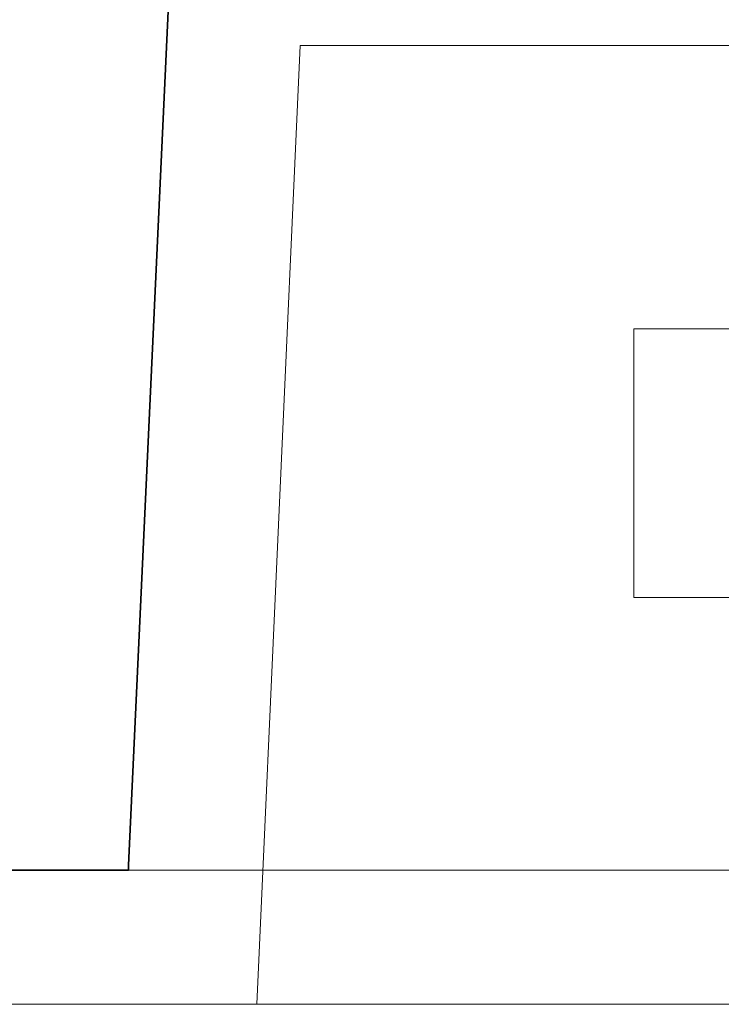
# Model space of a CAD drawing. Extents: x -297 to 573, y -46 to 548.
# Tile 112 of 256: x -21.54 to -16.32, y 451.07 to 458.41. Entities that reach past the tile are written whole.
import ezdxf
from ezdxf.lldxf.tags import DXFTag

# ---------------------------------------------------------------- set-up
doc = ezdxf.new("R2010")
doc.units = 0
doc.layers.get('0').update_dxf_attribs({"lineweight": 35})
for name, color, linetype, lineweight in [('5_EG-AUSBAU', 7, 'Continuous', 25), ('5_EG-BESTAND', 7, 'Continuous', 25), ('5_EG-HLSE', 7, 'Continuous', 25)]:
    doc.layers.add(name, color=color, linetype=linetype, lineweight=lineweight)
tags = doc.linetypes.add('ALL_S14', pattern=[0.002, 0.001, -0.001]).pattern_tags.tags
tags[6:7] = [DXFTag(74, 4), DXFTag(75, 0), DXFTag(340, '0'), DXFTag(46, 1.0), DXFTag(50, 0.0), DXFTag(44, 0.0), DXFTag(45, 0.0)]
tags[4:5] = [DXFTag(74, 4), DXFTag(75, 0), DXFTag(340, '0'), DXFTag(46, 1.0), DXFTag(50, 0.0), DXFTag(44, 0.0), DXFTag(45, 0.0)]
tags = doc.linetypes.add('PUNKT2_S9', pattern=[0.0005, 0, -0.0005]).pattern_tags.tags
tags[6:7] = [DXFTag(74, 4), DXFTag(75, 0), DXFTag(340, '0'), DXFTag(46, 1.0), DXFTag(50, 0.0), DXFTag(44, 0.0), DXFTag(45, 0.0)]
tags[4:5] = [DXFTag(74, 4), DXFTag(75, 0), DXFTag(340, '0'), DXFTag(46, 1.0), DXFTag(50, 0.0), DXFTag(44, 0.0), DXFTag(45, 0.0)]

# ---------------------------------------------------------------- blocks, each defined once
blk = doc.blocks.new('Referenz-A07ALD4Q1N', base_point=(-101.907, -12.8362))
at = {"layer": '5_EG-AUSBAU', "color": 0, "lineweight": 13}
for p, q in [((-19.4567, 458.214), (-19.7782, 451.0731)), ((-19.4567, 458.214), (25.5478, 458.2262)), ((-29.1853, 451.0731), (-19.7782, 451.0731)), ((-19.7782, 451.0731), (26.1879, 451.0731))]:
    blk.add_line(p, q, dxfattribs=at)
at = {"layer": '5_EG-BESTAND', "color": 0, "lineweight": 35}
for p, q in [((-20.4136, 459.0368), (-20.7335, 452.1098)), ((-20.7335, 452.0731), (-30.1853, 452.0731)), ((-20.7335, 452.1098), (-20.7335, 452.0731))]:
    blk.add_line(p, q, dxfattribs=at)
at = {"layer": '5_EG-BESTAND', "color": 0, "linetype": 'PUNKT2_S9', "lineweight": 13, "ltscale": 0.13}
blk.add_line((-20.7373, 452.0731), (27.1163, 452.0731), dxfattribs=at)
at = {"layer": '5_EG-HLSE', "color": 0, "linetype": 'ALL_S14', "lineweight": 13, "ltscale": 0.13}
for p, q in [((-16.9736, 454.1034), (-16.9736, 456.1034)), ((-16.9736, 456.1034), (23.0264, 456.1034)), ((23.0264, 454.1034), (-16.9736, 454.1034))]:
    blk.add_line(p, q, dxfattribs=at)

msp = doc.modelspace()

# ---------------------------------------------------------------- block references
at = {"color": 251, "lineweight": 25, "ltscale": 0.25, "true_color": 0x585858}
msp.add_blockref('Referenz-A07ALD4Q1N', (-101.907, -12.8362), dxfattribs=at)

doc.saveas('drawing.dxf')
